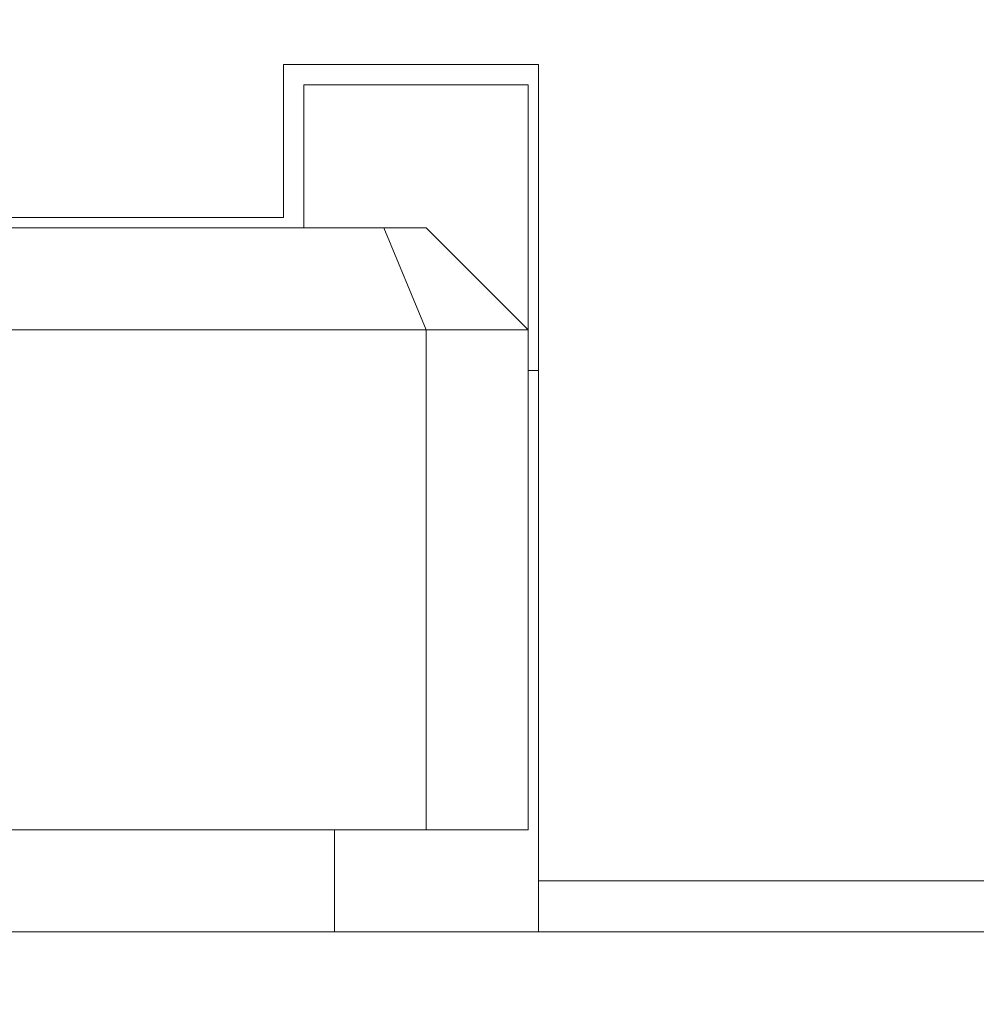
# Model space of a CAD drawing. Header units: millimetres. Extents: x -1114 to 1396, y -630 to 631.
# Tile 250 of 256: x -959.88 to -950.5, y 532.86 to 542.51. Entities that reach past the tile are written whole.
import ezdxf

# ---------------------------------------------------------------- set-up
doc = ezdxf.new("R2010")
doc.units = ezdxf.units.MM
doc.header["$MEASUREMENT"] = 0
doc.dimstyles.get("Standard").update_dxf_attribs({"dimtxt": 3.5, "dimasz": 0.18, "dimexe": 0.18, "dimexo": 0.0625, "dimgap": 0.09, "dimtad": 0, "dimtih": 1, "dimtoh": 1, "dimdec": 4, "dimzin": 0, "dimdsep": 46, "dimtxsty": 'Standard', "dimcen": 0.09, "dimadec": 0, "dimazin": 0, "dimtfac": 1, "dimtdec": 4, "dimtofl": 0, "dimtmove": 0, "dimatfit": 3, "dimfxl": 0, "dimtolj": 1, "dimtzin": 0, "dimarcsym": 0})

# ---------------------------------------------------------------- blocks, each defined once
blk = doc.blocks.new('*D3')
at = {"color": 0, "lineweight": -2}
for p, q in [((-948.4314, 568.7945), (-1047.869, 568.7945)), ((-1047.689, 568.6145), (-1047.689, 553.0217)), ((-1047.689, 533.749), (-1047.689, 549.3417)), ((-993.9568, 533.569), (-1047.869, 533.569))]:
    blk.add_line(p, q, dxfattribs=at)
at = {"color": 0}
for points in [[(-1047.659, 568.6145), (-1047.719, 568.6145), (-1047.689, 568.7945)], [(-1047.719, 533.749), (-1047.659, 533.749), (-1047.689, 533.569)]]:
    blk.add_solid(points, dxfattribs=at)
at = {"layer": 'Defpoints', "color": 0}
for p in [(-1047.689, 568.7945), (-948.3689, 568.7945), (-993.8943, 533.569)]:
    blk.add_point(p, dxfattribs=at)
at = {"color": 0, "insert": (-1047.689, 551.1817), "char_height": 3.5, "attachment_point": 5}
blk.add_mtext('\\A1;35.2%%p0.5', dxfattribs=at)

msp = doc.modelspace()

# ---------------------------------------------------------------- linework, layer by layer
at = {"lineweight": 18}
msp.add_open_spline([(1038.9843, -629.7647), (1038.9843, -629.7647), (-1111.4882, -629.7647), (-1111.4882, -629.7647), (-1111.4882, -629.7647), (-1111.4882, -629.7647), (-1111.4882, 630.7883), (-1111.4882, 630.7883), (-1111.4882, 630.7883), (-1111.4882, 630.7883), (1038.9843, 630.7883), (1038.9843, 630.7883)], degree=3, knots=[0, 0, 0, 0, 0.333333, 0.333333, 0.333333, 0.333333, 0.666667, 0.666667, 0.666667, 0.666667, 1, 1, 1, 1], dxfattribs=at)
for points in [[(-954.7944, 542.069), (-954.7944, 542.069), (-957.2944, 542.069), (-957.2944, 542.069)], [(-957.2944, 542.069), (-957.2944, 542.069), (-957.2944, 540.569), (-957.2944, 540.569)], [(-954.7944, 534.069), (-954.7944, 534.069), (-954.7944, 542.069), (-954.7944, 542.069)], [(-957.0944, 541.869), (-957.0944, 541.869), (-957.0944, 540.469), (-957.0944, 540.469)], [(-957.0944, 541.869), (-957.0944, 541.869), (-954.8944, 541.869), (-954.8944, 541.869)], [(-954.8944, 541.869), (-954.8944, 541.869), (-954.8944, 539.469), (-954.8944, 539.469)], [(-957.2944, 540.569), (-957.2944, 540.569), (-966.2944, 540.569), (-966.2944, 540.569)], [(-967.2802, 540.469), (-967.2802, 540.469), (-956.3086, 540.469), (-956.3086, 540.469)], [(-956.3086, 540.469), (-956.3086, 540.469), (-955.8944, 540.469), (-955.8944, 540.469)], [(-955.8944, 539.469), (-955.8944, 539.469), (-956.3086, 540.469), (-956.3086, 540.469)], [(-954.8944, 539.469), (-954.8944, 539.469), (-955.8944, 540.469), (-955.8944, 540.469)], [(-955.8944, 539.469), (-955.8944, 539.469), (-967.6944, 539.469), (-967.6944, 539.469)], [(-955.8944, 539.469), (-955.8944, 539.469), (-955.8944, 534.569), (-955.8944, 534.569)], [(-954.8944, 539.469), (-954.8944, 539.469), (-955.8944, 539.469), (-955.8944, 539.469)], [(-954.8944, 534.569), (-954.8944, 534.569), (-954.8944, 539.469), (-954.8944, 539.469)], [(-954.8944, 539.069), (-954.8944, 539.069), (-954.7944, 539.069), (-954.7944, 539.069)], [(-967.6944, 534.569), (-967.6944, 534.569), (-955.8944, 534.569), (-955.8944, 534.569)], [(-956.7944, 533.569), (-956.7944, 533.569), (-956.7944, 534.5691), (-956.7944, 534.5691)], [(-955.8944, 534.569), (-955.8944, 534.569), (-954.8944, 534.569), (-954.8944, 534.569)], [(-954.7944, 533.569), (-954.7944, 533.569), (-954.7944, 534.069), (-954.7944, 534.069)], [(-954.7944, 534.069), (-954.7944, 534.069), (-893.8944, 534.069), (-893.8944, 534.069)], [(-962.3944, 533.569), (-962.3944, 533.569), (-956.7944, 533.569), (-956.7944, 533.569)], [(-956.7944, 533.569), (-956.7944, 533.569), (-954.7944, 533.569), (-954.7944, 533.569)], [(-893.8944, 533.569), (-893.8944, 533.569), (-954.7944, 533.569), (-954.7944, 533.569)]]:
    msp.add_open_spline(points, degree=3, dxfattribs=at)

# ---------------------------------------------------------------- dimensions: what is measured, and where the dimension line sits
at = {"color": 1}
dim = msp.add_linear_dim(base=(-1047.689, 568.7945), p1=(-993.8943, 533.569), p2=(-948.3689, 568.7945), angle=90, dimstyle='Standard', override={"dimgap": 0.09, "dimdec": 1, "dimtol": 1, "dimlim": 0, "dimtp": 0.5, "dimtm": 0.5, "dimtdec": 1}, dxfattribs=at)
dim.commit()
dim.dimension.update_dxf_attribs({"geometry": '*D3', "text_midpoint": (-1047.689, 551.1817)})

doc.saveas('drawing.dxf')
